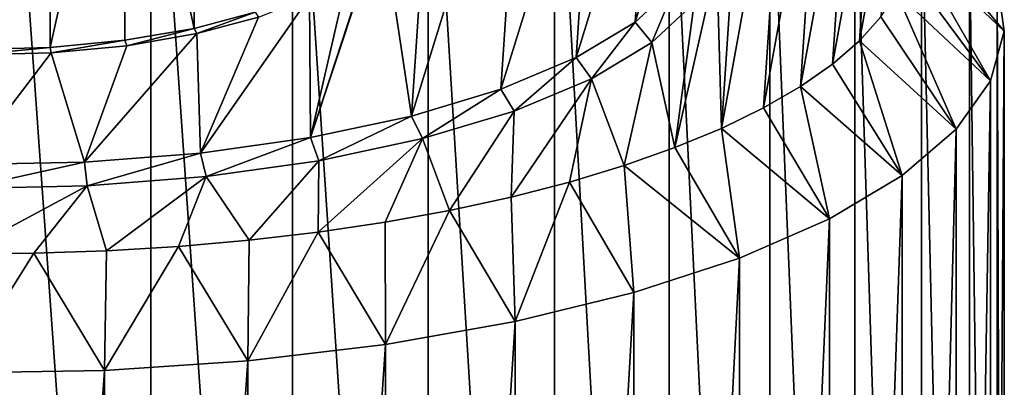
# Model space of a CAD drawing. Header units: metres. Extents: x -24 to 24, y -117 to 33.
# Tile 7 of 27: x 0.4 to 11, y -94.35 to -90.39. Entities that reach past the tile are written whole.
import ezdxf

# ---------------------------------------------------------------- set-up
doc = ezdxf.new("R2010")
doc.units = ezdxf.units.M
doc.layers.add('solid_ONO_BIDET_ASM_SW0002', color=7, linetype='CONTINUOUS')

msp = doc.modelspace()

# ---------------------------------------------------------------- linework, layer by layer
at = {"layer": 'solid_ONO_BIDET_ASM_SW0002'}
for points in [[(1.813938, -108.613297, 59.530308), (1.813938, -86.71846, 51.561241), (0.251498, -86.667938, 51.70005)], [(0.251498, -108.562775, 59.669121), (1.813938, -108.613297, 59.530308), (0.251498, -86.667938, 51.70005)], [(3.339479, -108.739357, 59.183964), (3.339479, -86.844521, 51.214893), (1.813938, -86.71846, 51.561241)], [(1.813938, -108.613297, 59.530308), (3.339479, -108.739357, 59.183964), (1.813938, -86.71846, 51.561241)], [(4.797065, -108.938393, 58.637123), (4.797065, -87.043556, 50.668053), (3.339479, -86.844521, 51.214893)], [(3.339479, -108.739357, 59.183964), (4.797065, -108.938393, 58.637123), (3.339479, -86.844521, 51.214893)], [(2.279724, -90.486923, 37.570126), (1.536156, -87.086021, 35.932346), (2.279732, -86.957474, 36.285526)], [(2.279724, -90.486923, 37.570126), (2.279732, -86.957474, 36.285526), (2.935696, -90.311234, 38.052837)], [(6.157017, -109.206352, 57.900909), (6.157017, -87.311516, 49.931839), (4.797065, -87.043556, 50.668053)], [(4.797065, -108.938393, 58.637123), (6.157017, -109.206352, 57.900909), (4.797065, -87.043556, 50.668053)], [(-0.09717, -90.713364, 36.947994), (-0.09717, -87.183922, 35.663383), (0.733569, -87.162483, 35.722279)], [(-0.09717, -90.713364, 36.947994), (0.733569, -87.162483, 35.722279), (0.733612, -90.691925, 37.006897)], [(0.733612, -90.691925, 37.006897), (0.733569, -87.162483, 35.722279), (1.536156, -87.086021, 35.932346)], [(0.733612, -90.691925, 37.006897), (1.536156, -87.086021, 35.932346), (1.536166, -90.615463, 37.216961)], [(1.536166, -90.615463, 37.216961), (1.536156, -87.086021, 35.932346), (2.279724, -90.486923, 37.570126)], [(4.302652, -89.335197, 40.863243), (4.898669, -87.247559, 46.598991), (4.619009, -91.429977, 35.107891)], [(4.898669, -87.247559, 46.598991), (5.820324, -87.551338, 45.764351), (4.619009, -91.429977, 35.107891)], [(7.391638, -109.537781, 56.990307), (7.391638, -87.642944, 49.021236), (6.157017, -87.311516, 49.931839)], [(6.157017, -109.206352, 57.900909), (7.391638, -109.537781, 56.990307), (6.157017, -87.311516, 49.931839)], [(5.820324, -87.551338, 45.764351), (5.580305, -91.140923, 35.902065), (4.619009, -91.429977, 35.107891)], [(5.820324, -87.551338, 45.764351), (6.583219, -87.90287, 44.798538), (5.580305, -91.140923, 35.902065)], [(7.905757, -89.775917, 40.237133), (8.222394, -87.542908, 46.372288), (7.953616, -91.562584, 35.328312)], [(8.222394, -87.542908, 46.372288), (8.643593, -87.769554, 45.749577), (7.953616, -91.562584, 35.328312)], [(8.475782, -109.925941, 55.923855), (8.475782, -88.031105, 47.954784), (7.391638, -87.642944, 49.021236)], [(7.391638, -109.537781, 56.990307), (8.475782, -109.925941, 55.923855), (7.391638, -87.642944, 49.021236)], [(8.643593, -87.769554, 45.749577), (8.404668, -91.342758, 35.932278), (7.953616, -91.562584, 35.328312)], [(8.643593, -87.769554, 45.749577), (9.0115, -88.006805, 45.097733), (8.404668, -91.342758, 35.932278)], [(6.583219, -87.90287, 44.798538), (6.389388, -90.801689, 36.834095), (5.580305, -91.140923, 35.902065)], [(6.583219, -87.90287, 44.798538), (7.16654, -88.292549, 43.727898), (6.389388, -90.801689, 36.834095)], [(9.0115, -88.006805, 45.097733), (8.803903, -91.111511, 36.567635), (8.404668, -91.342758, 35.932278)], [(9.0115, -88.006805, 45.097733), (9.323849, -88.253197, 44.420773), (8.803903, -91.111511, 36.567635)], [(9.387372, -110.362915, 54.723278), (9.387372, -88.468079, 46.754208), (8.475782, -88.031105, 47.954784)], [(8.475782, -109.925941, 55.923855), (9.387372, -110.362915, 54.723278), (8.475782, -88.031105, 47.954784)], [(7.16654, -88.292549, 43.727898), (7.024183, -90.421539, 37.878555), (6.389388, -90.801689, 36.834095)], [(7.16654, -88.292549, 43.727898), (7.554372, -88.709755, 42.581635), (7.024183, -90.421539, 37.878555)], [(9.323849, -88.253197, 44.420773), (9.148857, -90.870255, 37.230469), (8.803903, -91.111511, 36.567635)], [(9.323849, -88.253197, 44.420773), (9.578712, -88.507217, 43.72287), (9.148857, -90.870255, 37.230469)], [(9.578712, -88.507217, 43.72287), (9.437406, -90.620491, 37.916695), (9.148857, -90.870255, 37.230469)], [(10.107845, -110.839813, 53.413021), (10.107845, -88.944969, 45.443951), (9.387372, -88.468079, 46.754208)], [(9.387372, -110.362915, 54.723278), (10.107845, -110.839813, 53.413021), (9.387372, -88.468079, 46.754208)], [(9.578712, -88.507217, 43.72287), (9.774516, -88.767288, 43.008327), (9.437406, -90.620491, 37.916695)], [(7.554372, -88.709755, 42.581635), (7.467375, -90.010834, 39.006962), (7.024183, -90.421539, 37.878555)], [(9.774516, -88.767288, 43.008327), (9.667768, -90.363754, 38.622078), (9.437406, -90.620491, 37.916695)], [(10.62254, -111.346909, 52.019772), (10.62254, -89.452072, 44.050701), (10.107845, -88.944969, 45.443951)], [(10.107845, -110.839813, 53.413021), (10.62254, -111.346909, 52.019772), (10.107845, -88.944969, 45.443951)], [(10.997125, -90.51519, 41.129803), (9.997378, -89.56768, 40.809265), (9.984497, -89.299164, 41.54702)], [(10.920988, -89.979057, 42.602825), (10.997125, -90.51519, 41.129803), (9.984497, -89.299164, 41.54702)], [(4.302652, -89.335197, 40.863243), (4.619009, -91.429977, 35.107891), (3.531724, -91.660973, 34.473232)], [(4.20079, -89.621628, 40.076279), (4.302652, -89.335197, 40.863243), (3.531724, -91.660973, 34.473232)], [(10.920988, -111.873894, 50.571896), (10.920988, -89.979057, 42.602825), (10.62254, -89.452072, 44.050701)], [(10.62254, -111.346909, 52.019772), (10.920988, -111.873894, 50.571896), (10.62254, -89.452072, 44.050701)], [(10.849407, -91.049576, 39.661587), (9.94862, -89.835716, 40.072838), (9.997378, -89.56768, 40.809265)], [(10.997125, -90.51519, 41.129803), (10.849407, -91.049576, 39.661587), (9.997378, -89.56768, 40.809265)], [(3.937495, -89.895775, 39.323074), (4.20079, -89.621628, 40.076279), (3.531724, -91.660973, 34.473232)], [(7.905757, -89.775917, 40.237133), (7.953616, -91.562584, 35.328312), (7.453526, -91.76963, 34.759468)], [(7.660083, -90.217072, 39.025082), (7.905757, -89.775917, 40.237133), (7.453526, -91.76963, 34.759468)], [(3.522871, -90.147087, 38.632591), (3.937495, -89.895775, 39.323074), (3.531724, -91.660973, 34.473232)], [(10.849407, -91.049576, 39.661587), (9.838523, -90.101624, 39.342274), (9.94862, -89.835716, 40.072838)], [(7.467375, -90.010834, 39.006962), (7.205457, -90.638374, 37.867558), (7.024183, -90.421539, 37.878555)], [(7.467375, -90.010834, 39.006962), (7.660083, -90.217072, 39.025082), (7.205457, -90.638374, 37.867558)], [(10.997125, -112.410034, 49.098873), (10.997125, -90.51519, 41.129803), (10.920988, -89.979057, 42.602825)], [(10.920988, -111.873894, 50.571896), (10.997125, -112.410034, 49.098873), (10.920988, -89.979057, 42.602825)], [(3.522871, -90.147087, 38.632591), (3.531724, -91.660973, 34.473232), (2.348113, -91.827606, 34.015404)], [(2.972851, -90.365913, 38.031376), (3.522871, -90.147087, 38.632591), (2.348113, -91.827606, 34.015404)], [(10.480834, -91.571342, 38.22805), (9.667768, -90.363754, 38.622078), (9.838523, -90.101624, 39.342274)], [(10.849407, -91.049576, 39.661587), (10.480834, -91.571342, 38.22805), (9.838523, -90.101624, 39.342274)], [(7.205457, -90.638374, 37.867558), (7.660083, -90.217072, 39.025082), (7.453526, -91.76963, 34.759468)], [(2.279724, -90.486923, 37.570126), (2.935696, -90.311234, 38.052837), (2.308578, -90.543831, 37.542553)], [(2.935696, -90.311234, 38.052837), (2.972851, -90.365913, 38.031376), (2.308578, -90.543831, 37.542553)], [(2.308578, -90.543831, 37.542553), (2.972851, -90.365913, 38.031376), (2.348113, -91.827606, 34.015404)], [(7.024183, -90.421539, 37.878555), (6.554282, -91.028336, 36.796143), (6.389388, -90.801689, 36.834095)], [(7.024183, -90.421539, 37.878555), (7.205457, -90.638374, 37.867558), (6.554282, -91.028336, 36.796143)], [(10.480834, -91.571342, 38.22805), (9.437406, -90.620491, 37.916695), (9.667768, -90.363754, 38.622078)], [(2.308578, -90.543831, 37.542553), (2.348113, -91.827606, 34.015404), (1.100463, -91.925339, 33.746883)], [(1.555594, -90.674004, 37.184906), (2.308578, -90.543831, 37.542553), (1.100463, -91.925339, 33.746883)], [(1.536166, -90.615463, 37.216961), (2.279724, -90.486923, 37.570126), (1.555594, -90.674004, 37.184906)], [(2.279724, -90.486923, 37.570126), (2.308578, -90.543831, 37.542553), (1.555594, -90.674004, 37.184906)], [(10.849407, -112.94442, 47.630657), (10.849407, -91.049576, 39.661587), (10.997125, -90.51519, 41.129803)], [(10.849407, -112.94442, 47.630657), (10.997125, -90.51519, 41.129803), (10.997125, -112.410034, 49.098873)], [(0.733612, -90.691925, 37.006897), (1.536166, -90.615463, 37.216961), (0.742851, -90.751427, 36.972179)], [(1.536166, -90.615463, 37.216961), (1.555594, -90.674004, 37.184906), (0.742851, -90.751427, 36.972179)], [(0.742851, -90.751427, 36.972179), (1.555594, -90.674004, 37.184906), (1.100463, -91.925339, 33.746883)], [(6.554282, -91.028336, 36.796143), (7.205457, -90.638374, 37.867558), (6.907485, -91.962608, 34.229248)], [(7.205457, -90.638374, 37.867558), (7.453526, -91.76963, 34.759468), (6.907485, -91.962608, 34.229248)], [(9.898897, -92.06987, 36.858364), (9.148857, -90.870255, 37.230469), (9.437406, -90.620491, 37.916695)], [(10.480834, -91.571342, 38.22805), (9.898897, -92.06987, 36.858364), (9.437406, -90.620491, 37.916695)], [(0.742851, -90.751427, 36.972179), (1.100463, -91.925339, 33.746883), (-0.177192, -91.951508, 33.674995)], [(-0.098399, -90.77314, 36.912537), (0.742851, -90.751427, 36.972179), (-0.177192, -91.951508, 33.674995)], [(0.733612, -90.691925, 37.006897), (0.742851, -90.751427, 36.972179), (-0.098399, -90.77314, 36.912537)], [(-0.09717, -90.713364, 36.947994), (0.733612, -90.691925, 37.006897), (-0.098399, -90.77314, 36.912537)], [(6.389388, -90.801689, 36.834095), (5.724323, -91.37632, 35.840061), (5.580305, -91.140923, 35.902065)], [(6.389388, -90.801689, 36.834095), (6.554282, -91.028336, 36.796143), (5.724323, -91.37632, 35.840061)], [(9.898897, -92.06987, 36.858364), (8.803903, -91.111511, 36.567635), (9.148857, -90.870255, 37.230469)], [(6.554282, -91.028336, 36.796143), (6.318857, -92.14035, 33.740921), (5.691272, -92.301743, 33.297497)], [(5.724323, -91.37632, 35.840061), (6.554282, -91.028336, 36.796143), (5.691272, -92.301743, 33.297497)], [(6.554282, -91.028336, 36.796143), (6.907485, -91.962608, 34.229248), (6.318857, -92.14035, 33.740921)], [(10.480834, -113.466187, 46.197117), (10.480834, -91.571342, 38.22805), (10.849407, -91.049576, 39.661587)], [(10.849407, -112.94442, 47.630657), (10.480834, -113.466187, 46.197117), (10.849407, -91.049576, 39.661587)], [(5.580305, -91.140923, 35.902065), (4.738222, -91.672836, 35.025391), (4.619009, -91.429977, 35.107891)], [(5.580305, -91.140923, 35.902065), (5.724323, -91.37632, 35.840061), (4.738222, -91.672836, 35.025391)], [(9.115434, -92.534996, 35.580429), (8.404668, -91.342758, 35.932278), (8.803903, -91.111511, 36.567635)], [(9.898897, -92.06987, 36.858364), (9.115434, -92.534996, 35.580429), (8.803903, -91.111511, 36.567635)], [(4.738222, -91.672836, 35.025391), (5.724323, -91.37632, 35.840061), (5.028601, -92.445793, 32.901714)], [(5.724323, -91.37632, 35.840061), (5.691272, -92.301743, 33.297497), (5.028601, -92.445793, 32.901714)], [(9.115434, -92.534996, 35.580429), (7.953616, -91.562584, 35.328312), (8.404668, -91.342758, 35.932278)], [(4.619009, -91.429977, 35.107891), (3.622879, -91.909798, 34.374355), (3.531724, -91.660973, 34.473232)], [(4.619009, -91.429977, 35.107891), (4.738222, -91.672836, 35.025391), (3.622879, -91.909798, 34.374355)], [(8.146391, -92.957268, 34.420265), (7.453526, -91.76963, 34.759468), (7.953616, -91.562584, 35.328312)], [(9.115434, -92.534996, 35.580429), (8.146391, -92.957268, 34.420265), (7.953616, -91.562584, 35.328312)], [(9.898897, -113.964706, 44.827435), (9.898897, -92.06987, 36.858364), (10.480834, -91.571342, 38.22805)], [(10.480834, -113.466187, 46.197117), (9.898897, -113.964706, 44.827435), (10.480834, -91.571342, 38.22805)], [(3.531724, -91.660973, 34.473232), (2.408721, -92.080734, 33.904705), (2.348113, -91.827606, 34.015404)], [(3.531724, -91.660973, 34.473232), (3.622879, -91.909798, 34.374355), (2.408721, -92.080734, 33.904705)], [(4.738222, -91.672836, 35.025391), (4.334928, -92.571617, 32.556007), (3.614532, -92.678444, 32.262512)], [(3.622879, -91.909798, 34.374355), (4.738222, -91.672836, 35.025391), (3.614532, -92.678444, 32.262512)], [(4.738222, -91.672836, 35.025391), (5.028601, -92.445793, 32.901714), (4.334928, -92.571617, 32.556007)], [(2.348113, -91.827606, 34.015404), (1.128869, -92.180992, 33.629253), (1.100463, -91.925339, 33.746883)], [(2.348113, -91.827606, 34.015404), (2.408721, -92.080734, 33.904705), (1.128869, -92.180992, 33.629253)], [(8.146391, -92.957268, 34.420265), (6.907485, -91.962608, 34.229248), (7.453526, -91.76963, 34.759468)], [(1.100463, -91.925339, 33.746883), (1.128869, -92.180992, 33.629253), (-0.181764, -92.207832, 33.555508)], [(1.100463, -91.925339, 33.746883), (-0.181764, -92.207832, 33.555508), (-0.177192, -91.951508, 33.674995)], [(2.408721, -92.080734, 33.904705), (3.622879, -91.909798, 34.374355), (2.871854, -92.76561, 32.023033)], [(3.622879, -91.909798, 34.374355), (3.614532, -92.678444, 32.262512), (2.871854, -92.76561, 32.023033)], [(7.011498, -93.328064, 33.401501), (6.318857, -92.14035, 33.740921), (6.907485, -91.962608, 34.229248)], [(8.146391, -92.957268, 34.420265), (7.011498, -93.328064, 33.401501), (6.907485, -91.962608, 34.229248)], [(1.128869, -92.180992, 33.629253), (2.408721, -92.080734, 33.904705), (1.338077, -92.878929, 31.711691)], [(2.408721, -92.080734, 33.904705), (2.111473, -92.832573, 31.839048), (1.338077, -92.878929, 31.711691)], [(2.408721, -92.080734, 33.904705), (2.871854, -92.76561, 32.023033), (2.111473, -92.832573, 31.839048)], [(5.733869, -93.639847, 32.544888), (5.691272, -92.301743, 33.297497), (6.318857, -92.14035, 33.740921)], [(7.011498, -93.328064, 33.401501), (5.733869, -93.639847, 32.544888), (6.318857, -92.14035, 33.740921)], [(9.115434, -114.42984, 43.5495), (9.115434, -92.534996, 35.580429), (9.898897, -92.06987, 36.858364)], [(9.898897, -113.964706, 44.827435), (9.115434, -114.42984, 43.5495), (9.898897, -92.06987, 36.858364)], [(1.128869, -92.180992, 33.629253), (0.556435, -92.904388, 31.641745), (-0.228634, -92.908791, 31.629642)], [(1.128869, -92.180992, 33.629253), (-0.228634, -92.908791, 31.629642), (-0.181764, -92.207832, 33.555508)], [(1.128869, -92.180992, 33.629253), (1.338077, -92.878929, 31.711691), (0.556435, -92.904388, 31.641745)], [(5.733869, -93.639847, 32.544888), (5.028601, -92.445793, 32.901714), (5.691272, -92.301743, 33.297497)], [(4.339523, -93.886261, 31.867865), (4.334928, -92.571617, 32.556007), (5.028601, -92.445793, 32.901714)], [(5.733869, -93.639847, 32.544888), (4.339523, -93.886261, 31.867865), (5.028601, -92.445793, 32.901714)], [(4.339523, -93.886261, 31.867865), (3.614532, -92.678444, 32.262512), (4.334928, -92.571617, 32.556007)], [(8.146391, -114.852104, 42.389336), (8.146391, -92.957268, 34.420265), (9.115434, -92.534996, 35.580429)], [(9.115434, -114.42984, 43.5495), (8.146391, -114.852104, 42.389336), (9.115434, -92.534996, 35.580429)], [(2.856857, -94.062302, 31.384211), (2.871854, -92.76561, 32.023033), (3.614532, -92.678444, 32.262512)], [(4.339523, -93.886261, 31.867865), (2.856857, -94.062302, 31.384211), (3.614532, -92.678444, 32.262512)], [(2.856857, -94.062302, 31.384211), (2.111473, -92.832573, 31.839048), (2.871854, -92.76561, 32.023033)], [(1.316062, -94.164375, 31.103762), (0.556435, -92.904388, 31.641745), (1.338077, -92.878929, 31.711691)], [(1.316062, -94.164375, 31.103762), (1.338077, -92.878929, 31.711691), (2.111473, -92.832573, 31.839048)], [(2.856857, -94.062302, 31.384211), (1.316062, -94.164375, 31.103762), (2.111473, -92.832573, 31.839048)], [(-0.251498, -94.190414, 31.032215), (-0.228634, -92.908791, 31.629642), (0.556435, -92.904388, 31.641745)], [(1.316062, -94.164375, 31.103762), (-0.251498, -94.190414, 31.032215), (0.556435, -92.904388, 31.641745)], [(7.011498, -115.2229, 41.370571), (7.011498, -93.328064, 33.401501), (8.146391, -92.957268, 34.420265)], [(8.146391, -114.852104, 42.389336), (7.011498, -115.2229, 41.370571), (8.146391, -92.957268, 34.420265)], [(5.733869, -115.534683, 40.513958), (5.733869, -93.639847, 32.544888), (7.011498, -93.328064, 33.401501)], [(7.011498, -115.2229, 41.370571), (5.733869, -115.534683, 40.513958), (7.011498, -93.328064, 33.401501)], [(4.339523, -115.781097, 39.836933), (4.339523, -93.886261, 31.867865), (5.733869, -93.639847, 32.544888)], [(5.733869, -115.534683, 40.513958), (4.339523, -115.781097, 39.836933), (5.733869, -93.639847, 32.544888)], [(2.856857, -115.957138, 39.353279), (2.856857, -94.062302, 31.384211), (4.339523, -93.886261, 31.867865)], [(4.339523, -115.781097, 39.836933), (2.856857, -115.957138, 39.353279), (4.339523, -93.886261, 31.867865)], [(1.316062, -116.059212, 39.07283), (1.316062, -94.164375, 31.103762), (2.856857, -94.062302, 31.384211)], [(2.856857, -115.957138, 39.353279), (1.316062, -116.059212, 39.07283), (2.856857, -94.062302, 31.384211)], [(-0.251498, -116.085251, 39.001286), (-0.251498, -94.190414, 31.032215), (1.316062, -94.164375, 31.103762)], [(1.316062, -116.059212, 39.07283), (-0.251498, -116.085251, 39.001286), (1.316062, -94.164375, 31.103762)]]:
    msp.add_3dface(points, dxfattribs=at)

doc.saveas('drawing.dxf')
